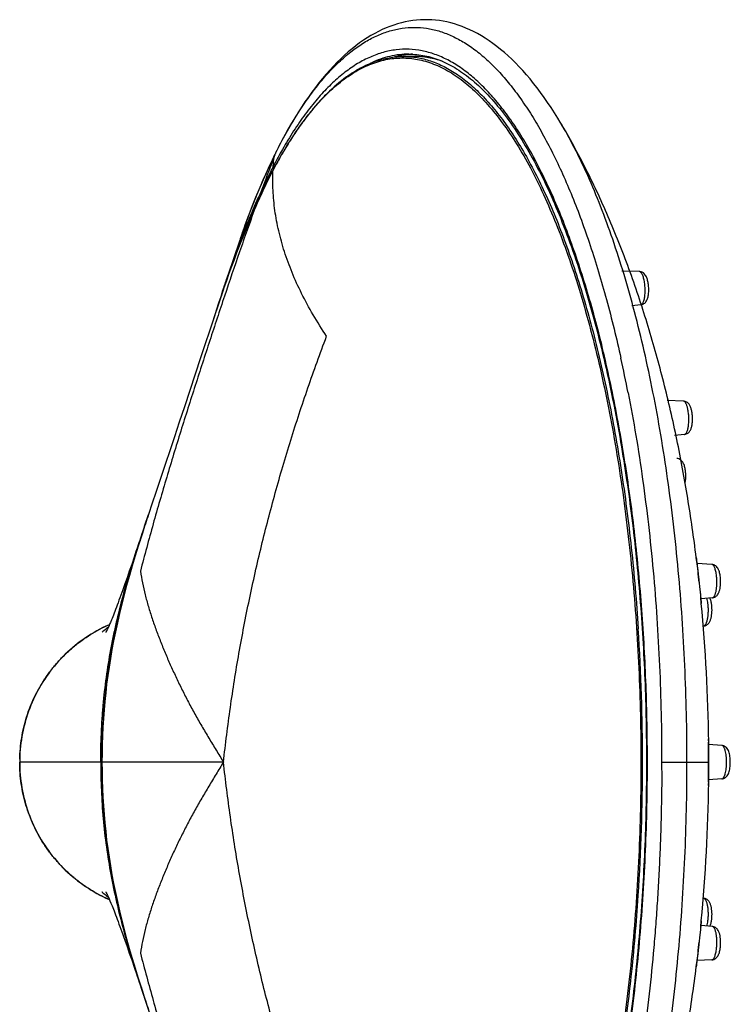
# Model space of a CAD drawing. Header units: millimetres. Extents: x -447 to 363, y -137 to 665.
# Tile 33 of 43: x 228 to 289, y 173 to 258. Entities that reach past the tile are written whole.
import ezdxf

# ---------------------------------------------------------------- set-up
doc = ezdxf.new("R2010")
doc.units = ezdxf.units.MM
doc.header["$LTSCALE"] = 23.1
doc.layers.get('0').update_dxf_attribs({"linetype": 'CONTINUOUS'})

msp = doc.modelspace()

# ---------------------------------------------------------------- linework, layer by layer
at = {"color": 7, "linetype": 'CONTINUOUS'}
for p, q in [((262.114, 254.781), (261.188, 254.781)), ((274.688, 249.115), (274.683, 249.123)), ((250.18, 246.505), (250.13, 246.404)), ((249.957, 244.997), (249.957, 244.996)), ((248.391, 241.711), (248.391, 241.712)), ((247.075, 238.965), (246.529, 237.341)), ((281.5, 236.251), (279.996, 236.29)), ((281.636, 233.386), (280.857, 233.291)), ((243.7, 228.804), (242.772, 225.989)), ((242.772, 225.989), (242.312, 224.597)), ((285.3, 225.084), (283.896, 225.139)), ((242.312, 224.597), (241.868, 223.259)), ((241.868, 223.259), (241.449, 221.997)), ((241.449, 221.997), (241.054, 220.811)), ((285.399, 222.218), (284.521, 222.123)), ((241.054, 220.811), (240.683, 219.7)), ((240.683, 219.7), (240.168, 218.161)), ((239.544, 216.298), (239.216, 215.317)), ((238.883, 214.316), (239.216, 215.317)), ((238.76, 213.957), (238.442, 213.004)), ((238.883, 214.316), (238.604, 213.46)), ((238.906, 214.385), (238.76, 213.957)), ((238.433, 212.986), (238.201, 212.3)), ((238.682, 213.725), (238.433, 212.986)), ((238.201, 212.3), (237.979, 211.646)), ((237.979, 211.646), (237.765, 211.021)), ((286.473, 211.079), (286.407, 211.617)), ((237.56, 210.425), (237.365, 209.862)), ((237.765, 211.021), (237.56, 210.425)), ((287.752, 211.013), (286.473, 211.084)), ((286.473, 211.084), (286.473, 211.079)), ((286.579, 210.093), (286.581, 210.08)), ((286.581, 210.08), (286.586, 210.029)), ((286.842, 207.659), (286.792, 208.17)), ((287.804, 208.146), (286.804, 208.054)), ((235.473, 205.378), (235.376, 205.296)), ((235.581, 205.469), (235.473, 205.378)), ((235.692, 205.564), (235.581, 205.469)), ((235.761, 205.624), (235.692, 205.564)), ((287.036, 205.711), (287.014, 205.709)), ((235.26, 205.201), (235.225, 205.173)), ((288.614, 195.415), (287.474, 195.498)), ((287.479, 195.498), (287.476, 195.768)), ((288.614, 192.547), (287.474, 192.464)), ((287.476, 192.194), (287.479, 192.464)), ((235.294, 182.734), (235.376, 182.666)), ((235.376, 182.666), (235.473, 182.584)), ((235.473, 182.584), (235.581, 182.494)), ((235.581, 182.494), (235.692, 182.398)), ((235.692, 182.398), (235.761, 182.338)), ((287.036, 182.252), (287.014, 182.253)), ((286.792, 179.792), (286.842, 180.303)), ((287.804, 179.817), (286.804, 179.908)), ((237.178, 178.63), (237.365, 178.1)), ((237.365, 178.1), (237.56, 177.537)), ((237.56, 177.537), (237.765, 176.941)), ((286.581, 177.882), (286.579, 177.869)), ((286.586, 177.933), (286.581, 177.882)), ((237.765, 176.941), (237.979, 176.316)), ((286.407, 176.345), (286.473, 176.883)), ((287.752, 176.949), (286.473, 176.879)), ((286.473, 176.883), (286.473, 176.879)), ((237.979, 176.316), (238.201, 175.662)), ((238.201, 175.662), (238.434, 174.973)), ((238.331, 175.362), (238.605, 174.501)), ((238.434, 174.973), (238.682, 174.237)), ((238.437, 174.974), (238.764, 173.995)), ((238.764, 173.995), (238.906, 173.577))]:
    msp.add_line(p, q, dxfattribs=at)
at = {"color": 9, "linetype": 'CONTINUOUS'}
for p, q in [((249.94, 244.954), (249.962, 244.995)), ((249.94, 244.954), (249.962, 244.994)), ((248.711, 242.68), (248.695, 242.644)), ((248.384, 241.69), (248.394, 241.711)), ((280.297, 219.632), (280.292, 219.664)), ((286.457, 211.106), (286.46, 211.082)), ((286.46, 211.082), (286.46, 211.078)), ((286.785, 208.18), (286.786, 208.169)), ((245.679, 193.981), (228.118, 193.981)), ((283.426, 193.981), (287.447, 193.981)), ((286.786, 179.793), (286.785, 179.783)), ((286.46, 176.88), (286.457, 176.856)), ((286.46, 176.884), (286.46, 176.88))]:
    msp.add_line(p, q, dxfattribs=at)
at = {"color": 7, "linetype": 'CONTINUOUS'}
for points in [[(274.683, 249.123), (274.476, 249.465), (274.187, 249.93), (273.894, 250.383), (273.599, 250.824), (273.301, 251.252), (273.001, 251.668), (272.698, 252.071), (272.393, 252.462), (272.086, 252.839), (271.776, 253.204), (271.464, 253.556), (271.15, 253.895), (270.834, 254.22), (270.516, 254.532), (270.196, 254.832), (269.873, 255.118), (269.548, 255.391), (269.22, 255.651), (268.891, 255.897), (268.559, 256.13), (268.227, 256.349), (267.893, 256.553), (267.56, 256.743), (267.226, 256.919), (266.893, 257.08), (266.562, 257.226), (266.232, 257.359), (265.903, 257.477), (265.576, 257.581), (265.249, 257.672), (264.923, 257.75), (264.598, 257.814), (264.273, 257.866), (263.947, 257.905), (263.621, 257.932), (263.295, 257.946), (262.969, 257.947), (262.641, 257.935), (262.313, 257.91), (261.984, 257.872), (261.656, 257.822), (261.328, 257.758), (260.999, 257.682), (260.671, 257.591), (260.342, 257.488), (260.014, 257.371), (259.685, 257.241), (259.358, 257.097), (259.031, 256.939), (258.704, 256.768), (258.378, 256.583), (258.052, 256.384), (257.727, 256.171), (257.402, 255.943), (257.077, 255.701), (256.753, 255.445), (256.429, 255.173), (256.106, 254.888), (255.784, 254.588), (255.464, 254.274), (255.146, 253.946), (254.83, 253.604), (254.516, 253.249), (254.205, 252.881), (253.897, 252.501), (253.591, 252.108), (253.289, 251.703), (252.99, 251.286), (252.693, 250.857), (252.4, 250.416), (252.11, 249.964), (251.824, 249.5), (251.54, 249.025), (251.26, 248.539), (250.983, 248.042), (250.709, 247.535), (250.44, 247.018), (250.18, 246.504)], [(250.083, 246.3), (249.858, 245.838), (249.574, 245.235), (249.287, 244.609), (249.001, 243.963), (248.715, 243.298), (248.433, 242.616), (248.154, 241.921), (247.882, 241.215), (247.616, 240.501), (247.359, 239.782), (247.11, 239.062), (247.077, 238.964)], [(249.939, 244.958), (249.763, 244.618), (249.562, 244.22), (249.363, 243.815), (249.165, 243.404), (248.968, 242.987), (248.773, 242.564), (248.579, 242.134), (248.391, 241.712)], [(248.693, 242.644), (248.462, 242.121), (248.216, 241.551), (247.972, 240.971), (247.73, 240.381), (247.489, 239.78), (247.251, 239.168), (247.013, 238.546), (246.778, 237.915), (246.546, 237.279), (246.316, 236.634), (246.088, 235.983), (245.861, 235.324), (245.634, 234.652)], [(248.388, 241.712), (248.165, 241.201), (247.936, 240.665), (247.708, 240.12), (247.481, 239.565), (247.256, 239.002), (247.032, 238.43), (246.809, 237.851), (246.588, 237.263), (246.368, 236.669), (246.15, 236.067), (245.933, 235.459), (245.717, 234.844), (245.502, 234.224)], [(246.529, 237.341), (246.269, 236.563), (246.004, 235.77), (245.737, 234.967), (245.482, 234.197)], [(245.502, 234.224), (245.288, 233.598), (245.076, 232.966), (244.864, 232.331), (243.7, 228.804)], [(245.634, 234.652), (245.408, 233.972), (245.174, 233.259)], [(240.168, 218.161), (239.848, 217.205), (239.544, 216.298)], [(238.604, 213.46), (238.331, 212.601), (238.065, 211.743), (237.808, 210.889), (237.564, 210.047), (237.331, 209.213), (237.112, 208.391), (236.905, 207.58), (236.712, 206.779), (236.531, 205.989), (236.364, 205.209), (236.209, 204.439), (236.066, 203.677), (235.935, 202.923), (235.816, 202.176), (235.708, 201.433), (235.611, 200.693), (235.525, 199.955), (235.449, 199.217), (235.385, 198.479), (235.331, 197.738), (235.287, 196.994), (235.253, 196.246), (235.229, 195.491), (235.214, 194.729), (235.209, 193.981)], [(237.365, 209.862), (237.178, 209.332), (237.089, 209.079), (237.002, 208.834), (236.917, 208.598), (236.834, 208.368), (236.753, 208.145), (236.673, 207.93), (236.596, 207.72), (236.52, 207.518), (236.447, 207.325), (236.377, 207.141), (236.311, 206.967), (236.247, 206.804), (236.187, 206.65), (236.129, 206.505), (236.075, 206.369), (236.023, 206.242)], [(236.023, 206.242), (235.93, 206.017), (235.889, 205.919), (235.851, 205.83), (235.817, 205.75), (235.785, 205.678), (235.756, 205.611), (235.729, 205.551), (235.704, 205.498), (235.682, 205.449), (235.66, 205.403), (235.64, 205.36), (235.621, 205.321), (235.603, 205.285), (235.587, 205.253), (235.573, 205.226), (235.561, 205.202), (235.551, 205.183), (235.543, 205.168), (235.537, 205.158), (235.534, 205.152)], [(235.855, 205.838), (235.816, 205.822), (235.551, 205.699), (235.289, 205.57), (235.031, 205.437), (234.776, 205.298), (234.525, 205.154), (234.278, 205.006), (234.035, 204.852), (233.796, 204.694), (233.561, 204.531), (233.331, 204.364), (233.105, 204.193), (232.884, 204.018), (232.667, 203.839), (232.456, 203.655), (232.249, 203.468), (232.047, 203.277), (231.85, 203.081), (231.657, 202.882), (231.468, 202.678), (231.284, 202.471), (231.104, 202.259), (230.928, 202.042), (230.757, 201.822), (230.591, 201.597), (230.429, 201.369), (230.271, 201.137), (230.119, 200.901), (229.972, 200.661), (229.829, 200.419), (229.692, 200.173), (229.56, 199.924), (229.434, 199.672), (229.313, 199.417), (229.198, 199.16), (229.088, 198.9), (228.983, 198.637), (228.885, 198.373), (228.792, 198.106), (228.705, 197.837), (228.624, 197.566), (228.549, 197.294), (228.48, 197.02), (228.417, 196.745), (228.36, 196.469), (228.309, 196.192), (228.264, 195.914), (228.225, 195.635), (228.192, 195.356), (228.165, 195.077), (228.144, 194.797), (228.129, 194.517), (228.121, 194.238), (228.118, 193.981)], [(235.376, 205.296), (235.294, 205.229), (235.26, 205.201)], [(228.118, 193.981), (228.121, 193.726), (228.129, 193.447), (228.144, 193.167), (228.165, 192.887), (228.192, 192.608), (228.224, 192.329), (228.263, 192.05), (228.309, 191.772), (228.36, 191.495), (228.417, 191.219), (228.48, 190.944), (228.549, 190.67), (228.624, 190.398), (228.705, 190.127), (228.792, 189.858), (228.884, 189.591), (228.983, 189.327), (229.087, 189.064), (229.197, 188.804), (229.312, 188.546), (229.433, 188.292), (229.56, 188.04), (229.691, 187.791), (229.829, 187.545), (229.971, 187.302), (230.118, 187.063), (230.27, 186.827), (230.428, 186.595), (230.589, 186.366), (230.756, 186.142), (230.927, 185.921), (231.103, 185.705), (231.283, 185.493), (231.467, 185.285), (231.656, 185.081), (231.849, 184.882), (232.046, 184.686), (232.248, 184.495), (232.455, 184.308), (232.667, 184.124), (232.883, 183.945), (233.104, 183.769), (233.33, 183.598), (233.56, 183.431), (233.794, 183.269), (234.033, 183.111), (234.276, 182.957), (234.523, 182.809), (234.775, 182.665), (235.029, 182.526), (235.288, 182.392), (235.549, 182.264), (235.814, 182.141), (235.855, 182.124)], [(235.209, 193.981), (235.214, 193.234), (235.229, 192.47), (235.253, 191.714), (235.287, 190.964), (235.331, 190.219), (235.385, 189.478), (235.45, 188.74), (235.525, 188.003), (235.611, 187.266), (235.708, 186.528), (235.816, 185.786), (235.935, 185.039), (236.066, 184.285), (236.209, 183.523), (236.364, 182.752), (236.532, 181.971), (236.712, 181.181), (236.905, 180.381), (237.112, 179.571), (237.331, 178.75), (237.563, 177.916), (237.808, 177.072), (238.065, 176.219), (238.331, 175.362)], [(235.196, 182.812), (235.211, 182.8), (235.232, 182.784), (235.26, 182.761), (235.294, 182.734)], [(235.535, 182.809), (235.533, 182.812), (235.534, 182.81), (235.537, 182.804), (235.543, 182.794), (235.551, 182.779), (235.561, 182.76), (235.573, 182.737), (235.587, 182.709), (235.603, 182.677), (235.621, 182.641), (235.64, 182.602), (235.66, 182.559), (235.682, 182.513), (235.704, 182.464), (235.729, 182.411), (235.756, 182.351), (235.785, 182.284), (235.817, 182.212), (235.851, 182.132), (235.889, 182.043)], [(235.889, 182.043), (235.975, 181.837), (236.023, 181.72), (236.075, 181.593), (236.129, 181.457), (236.187, 181.312), (236.247, 181.158), (236.311, 180.995), (236.377, 180.821), (236.447, 180.637), (236.52, 180.444), (236.596, 180.242), (236.673, 180.033), (236.753, 179.817), (236.834, 179.594), (236.917, 179.364), (237.002, 179.128), (237.089, 178.883), (237.178, 178.63)], [(238.605, 174.501), (238.884, 173.644), (239.166, 172.794), (240.168, 169.801)]]:
    msp.add_lwpolyline(points, dxfattribs=at)
for centre, radius, start, end in [((262.286, 247.689), 7.294, 94.96743, 104.80443), ((262.257, 247.937), 7.044, 92.4998, 94.91097), ((264.979, 238.913), 16.621, 153.24376, 153.63153), ((388.017, 186.944), 150.164, 161.51126, 161.65838), ((281.564, 233.972), 0.59, 276.92699, 280.45553), ((143.367, 194.046), 144.12, 0.68446, 5.41981), ((104.797, 194.016), 176.986, 359.98881, 3.71388), ((104.797, 193.946), 176.986, 356.28612, 0.01119), ((143.367, 193.916), 144.12, 354.58019, 359.31555)]:
    msp.add_arc(centre, radius, start, end, dxfattribs=at)
at = {"color": 9, "linetype": 'CONTINUOUS'}
for centre, radius, start, end in [((405.809, 184.887), 167.359, 158.56701, 159.65042), ((329.669, 224.917), 82.401, 164.96405, 165.14514), ((250.702, 246.127), 0.632, 155.90615, 164.79176), ((250.672, 246.14), 0.6, 154.0191, 155.83518), ((291.271, 225.917), 45.949, 153.3888, 153.53429), ((250.759, 246.217), 0.647, 161.02173, 163.95979), ((250.753, 246.219), 0.64, 153.55247, 161.02235), ((288.406, 225.495), 43.246, 152.50855, 152.75202), ((250.127, 244.907), 0.192, 161.6795, 165.14413), ((250.124, 244.908), 0.189, 152.32567, 161.68029), ((308.856, 215.716), 65.913, 155.4654, 155.85241), ((248.542, 241.646), 0.165, 156.6154, 165.95731), ((421.179, 173.947), 185.73, 161.07179, 161.72849), ((160.653, 202.369), 122.154, 11.0571, 12.4923), ((400.171, 161.304), 169.777, 161.44967, 162.01605), ((365.342, 172.619), 133.155, 162.01979, 162.34666), ((398.154, 222.547), 112.281, 185.86264, 186.30606), ((240.938, 193.981), 12.82, 178.78758, 179.99949), ((403.174, 164.88), 117.329, 173.70349, 174.12783), ((368.248, 216.277), 136.208, 197.64961, 197.97637), ((411.577, 230.423), 181.788, 198.00267, 198.52964)]:
    msp.add_arc(centre, radius, start, end, dxfattribs=at)
for points, knots in [([(250.189, 246.5), (250.473, 247.066), (251.049, 248.158), (251.963, 249.708), (252.901, 251.124), (253.863, 252.401), (254.844, 253.536), (255.845, 254.526), (256.705, 255.241), (257.4, 255.733), (258.078, 256.162), (258.935, 256.608), (259.988, 256.998), (261.048, 257.232), (262.112, 257.31), (263.176, 257.23), (264.236, 256.993), (265.289, 256.6), (266.146, 256.151), (266.824, 255.721), (267.519, 255.226), (268.379, 254.51), (269.378, 253.517), (270.359, 252.379), (271.32, 251.099), (272.258, 249.681), (273.171, 248.127), (274.056, 246.442), (274.913, 244.629), (275.739, 242.693), (276.531, 240.638), (277.288, 238.47), (278.009, 236.193), (278.933, 232.969), (279.541, 230.483), (279.916, 228.792)], [0, 0, 0, 0, 0.036274, 0.070595, 0.10297, 0.133421, 0.162, 0.188788, 0.213901, 0.225882, 0.23751, 0.259806, 0.281061, 0.301587, 0.321739, 0.341893, 0.362428, 0.383697, 0.406013, 0.417652, 0.429645, 0.454786, 0.481603, 0.510215, 0.540702, 0.573114, 0.607475, 0.643788, 0.682039, 0.722196, 0.764217, 0.808045, 0.853617, 0.900857, 1, 1, 1, 1]), ([(280.292, 219.664), (279.988, 221.614), (279.478, 224.491), (278.672, 228.246), (278.026, 230.928), (277.332, 233.503), (276.593, 235.964), (275.81, 238.305), (274.986, 240.519), (274.123, 242.6), (273.223, 244.541), (272.29, 246.337), (271.325, 247.984), (270.332, 249.476), (269.313, 250.809), (268.27, 251.98), (267.207, 252.986), (266.125, 253.822), (265.027, 254.488), (263.916, 254.978), (262.794, 255.292), (261.667, 255.426), (260.538, 255.38), (259.414, 255.153), (258.297, 254.748), (257.192, 254.167), (256.102, 253.413), (255.03, 252.489), (253.976, 251.398), (252.945, 250.143), (251.939, 248.728), (250.96, 247.156), (250.346, 246.04), (250.044, 245.458)], [0, 0, 0, 0, 0.100978, 0.149516, 0.196602, 0.242132, 0.28601, 0.328148, 0.36847, 0.40691, 0.443415, 0.477949, 0.510492, 0.541047, 0.569642, 0.596336, 0.621225, 0.644454, 0.666217, 0.686773, 0.706441, 0.725595, 0.744648, 0.764017, 0.784098, 0.80524, 0.827729, 0.851791, 0.877594, 0.905256, 0.934855, 0.966431, 1, 1, 1, 1]), ([(249.962, 244.995), (250.333, 245.701), (251.089, 247.041), (252.31, 248.892), (253.572, 250.499), (254.87, 251.856), (256.198, 252.957), (257.348, 253.667), (258.274, 254.091), (258.959, 254.336), (259.647, 254.513), (260.337, 254.621), (261.028, 254.661), (261.719, 254.633), (262.409, 254.535), (263.097, 254.37), (263.783, 254.136), (264.709, 253.728), (265.861, 253.036), (267.192, 251.957), (268.492, 250.621), (269.757, 249.034), (270.982, 247.203), (272.163, 245.135), (273.294, 242.84), (274.371, 240.326), (275.389, 237.607), (276.343, 234.692), (277.229, 231.595), (278.043, 228.331), (278.782, 224.912), (279.442, 221.356), (280.02, 217.677), (280.514, 213.892), (280.921, 210.018), (281.239, 206.072), (281.545, 200.721), (281.636, 196.682), (281.636, 193.981)], [0, 0, 0, 0, 0.028792, 0.055425, 0.079936, 0.102415, 0.12302, 0.141996, 0.150983, 0.159701, 0.168209, 0.176571, 0.184856, 0.193135, 0.201479, 0.209958, 0.218637, 0.227576, 0.24643, 0.266889, 0.289206, 0.313544, 0.34, 0.368612, 0.399379, 0.432264, 0.467202, 0.504106, 0.542867, 0.583364, 0.625458, 0.669, 0.713831, 0.759783, 0.806678, 0.854337, 0.902571, 1, 1, 1, 1]), ([(261.651, 254.981), (261.378, 254.981), (260.827, 254.949), (260.004, 254.803), (259.185, 254.561), (258.652, 254.34), (258.388, 254.215)], [0, 0, 0, 0, 0.242883, 0.488682, 0.740195, 1, 1, 1, 1]), ([(285.608, 193.981), (285.607, 196.756), (285.483, 202.264), (285.021, 209.097), (284.465, 214.451), (283.963, 218.35), (283.375, 222.144), (282.703, 225.817), (281.95, 229.352), (281.121, 232.735), (280.218, 235.951), (279.244, 238.987), (278.206, 241.829), (277.106, 244.465), (275.95, 246.885), (275.116, 248.399), (274.688, 249.115)], [0, 0, 0, 0, 0.146671, 0.29111, 0.361815, 0.431153, 0.498868, 0.564716, 0.628463, 0.68989, 0.748797, 0.804999, 0.858338, 0.908679, 0.955921, 1, 1, 1, 1]), ([(250.092, 246.295), (249.836, 245.776), (249.334, 244.712), (248.74, 243.355), (248.279, 242.232), (247.822, 241.069), (247.498, 240.181), (247.289, 239.582)], [0, 0, 0, 0, 0.238567, 0.484776, 0.610691, 0.738581, 1, 1, 1, 1]), ([(249.959, 245.295), (249.963, 245.358), (249.979, 245.607), (250.001, 245.856), (250.02, 246.043)], [0, 0, 0, 0, 0.249834, 1, 1, 1, 1]), ([(249.961, 245.295), (249.87, 245.117), (249.501, 244.388), (249.151, 243.648), (248.896, 243.085)], [0, 0, 0, 0, 0.243766, 1, 1, 1, 1]), ([(249.961, 245.295), (249.957, 245.278), (249.953, 245.244), (249.961, 245.173), (249.986, 245.122), (250.008, 245.091)], [0, 0, 0, 0, 0.234065, 0.477749, 1, 1, 1, 1]), ([(250.093, 245.25), (250.07, 245.281), (250.043, 245.333), (250.035, 245.407), (250.039, 245.442), (250.044, 245.458)], [0, 0, 0, 0, 0.522442, 0.766113, 1, 1, 1, 1]), ([(248.394, 241.711), (248.64, 242.272), (249.137, 243.362), (249.67, 244.433), (249.941, 244.95)], [0, 0, 0, 0, 0.512204, 1, 1, 1, 1]), ([(254.558, 230.67), (254.153, 231.274), (253.396, 232.479), (252.4, 234.316), (251.572, 236.137), (250.912, 237.94), (250.416, 239.724), (250.086, 241.488), (249.919, 243.228), (249.915, 244.38), (249.941, 244.949)], [0, 0, 0, 0, 0.14297, 0.279563, 0.410308, 0.535814, 0.65676, 0.773893, 0.888022, 1, 1, 1, 1]), ([(248.732, 242.471), (248.723, 242.485), (248.708, 242.512), (248.693, 242.556), (248.687, 242.601), (248.691, 242.63), (248.695, 242.644)], [0, 0, 0, 0, 0.261555, 0.518884, 0.765068, 1, 1, 1, 1]), ([(248.894, 243.086), (248.891, 243.072), (248.887, 243.042), (248.893, 242.98), (248.914, 242.935), (248.932, 242.908)], [0, 0, 0, 0, 0.23346, 0.476384, 1, 1, 1, 1]), ([(248.382, 241.685), (248.157, 241.062), (247.71, 239.814), (246.83, 237.301), (245.971, 234.771), (245.124, 232.224), (244.493, 230.299), (243.864, 228.364), (243.236, 226.418), (242.61, 224.461), (241.782, 221.832), (240.972, 219.185), (240.189, 216.519), (239.614, 214.503), (239.056, 212.474), (238.698, 211.115), (238.523, 210.433)], [0, 0, 0, 0, 0.060575, 0.121365, 0.243645, 0.305167, 0.366963, 0.429048, 0.491432, 0.554108, 0.617061, 0.74374, 0.807446, 0.871393, 0.935583, 1, 1, 1, 1]), ([(245.492, 234.194), (245.722, 234.864), (246.183, 236.177), (246.896, 238.096), (247.621, 239.927), (248.125, 241.111), (248.38, 241.687)], [0, 0, 0, 0, 0.264554, 0.519537, 0.764739, 1, 1, 1, 1]), ([(281.767, 235.976), (281.749, 236.016), (281.711, 236.088), (281.653, 236.165), (281.605, 236.209), (281.57, 236.232), (281.535, 236.247), (281.511, 236.25), (281.5, 236.251)], [0, 0, 0, 0, 0.331001, 0.602544, 0.717396, 0.820042, 0.913024, 1, 1, 1, 1]), ([(281.67, 233.395), (281.694, 233.404), (281.727, 233.427), (281.765, 233.468), (281.806, 233.525), (281.852, 233.614), (281.898, 233.743), (281.937, 233.895), (281.968, 234.067), (281.99, 234.256), (282.006, 234.529), (282.002, 234.879), (281.967, 235.227), (281.92, 235.491), (281.877, 235.671), (281.828, 235.832), (281.789, 235.931), (281.767, 235.976)], [0, 0, 0, 0, 0.027852, 0.044178, 0.062394, 0.104864, 0.15552, 0.213898, 0.279126, 0.350051, 0.425328, 0.582868, 0.739171, 0.812937, 0.881813, 0.944519, 1, 1, 1, 1]), ([(281.636, 233.386), (281.639, 233.386), (281.65, 233.388), (281.662, 233.391), (281.67, 233.395)], [0, 0, 0, 0, 0.246376, 1, 1, 1, 1]), ([(245.678, 193.981), (245.764, 194.765), (245.946, 196.333), (246.364, 199.46), (246.985, 203.353), (247.881, 207.999), (248.927, 212.614), (250.118, 217.194), (251.453, 221.735), (252.926, 226.232), (253.999, 229.198), (254.558, 230.672)], [0, 0, 0, 0, 0.062563, 0.12511, 0.250014, 0.374975, 0.499994, 0.625016, 0.750033, 0.875038, 1, 1, 1, 1]), ([(280.54, 225.796), (280.779, 224.577), (281.227, 222.095), (281.807, 218.309), (282.302, 214.417), (282.71, 210.437), (283.029, 206.385), (283.335, 200.895), (283.426, 196.752), (283.426, 193.981)], [0, 0, 0, 0, 0.116542, 0.236414, 0.35918, 0.484383, 0.611555, 0.740212, 1, 1, 1, 1]), ([(285.658, 224.492), (285.647, 224.536), (285.624, 224.618), (285.586, 224.734), (285.544, 224.835), (285.499, 224.921), (285.453, 224.99), (285.404, 225.041), (285.354, 225.074), (285.317, 225.083), (285.3, 225.084)], [0, 0, 0, 0, 0.184881, 0.35392, 0.50553, 0.638632, 0.752873, 0.849007, 0.929594, 1, 1, 1, 1]), ([(285.399, 222.218), (285.408, 222.219), (285.428, 222.223), (285.457, 222.237), (285.484, 222.256), (285.522, 222.293), (285.566, 222.356), (285.613, 222.451), (285.654, 222.567), (285.69, 222.703), (285.72, 222.856), (285.752, 223.085), (285.771, 223.393), (285.764, 223.772), (285.729, 224.141), (285.685, 224.38), (285.658, 224.492)], [0, 0, 0, 0, 0.01218, 0.025079, 0.039141, 0.054692, 0.091005, 0.134931, 0.186506, 0.245301, 0.310585, 0.381413, 0.535151, 0.69659, 0.855017, 1, 1, 1, 1]), ([(282.198, 193.981), (282.198, 196.182), (282.119, 200.563), (281.762, 207.068), (281.171, 213.423), (280.615, 217.589), (280.297, 219.632)], [0, 0, 0, 0, 0.256511, 0.510393, 0.759057, 1, 1, 1, 1]), ([(235.213, 193.981), (235.213, 194.794), (235.246, 196.42), (235.4, 198.853), (235.67, 201.273), (236.05, 203.673), (236.53, 206.049), (237.1, 208.396), (237.745, 210.712), (238.215, 212.24), (238.457, 212.999)], [0, 0, 0, 0, 0.125895, 0.251698, 0.37734, 0.502744, 0.627826, 0.752485, 0.876598, 1, 1, 1, 1]), ([(286.407, 211.617), (286.407, 211.624), (286.414, 211.541), (286.416, 211.517), (286.426, 211.419), (286.438, 211.293), (286.449, 211.183), (286.457, 211.106)], [0, 0, 0, 0, 0.042571, 0.226086, 0.369938, 0.547615, 1, 1, 1, 1]), ([(238.523, 210.434), (238.569, 210.095), (238.687, 209.415), (238.882, 208.571), (239.061, 207.893), (239.256, 207.21), (239.525, 206.354), (239.884, 205.329), (240.276, 204.303), (240.698, 203.275), (241.146, 202.245), (241.62, 201.214), (242.121, 200.181), (242.651, 199.148), (243.211, 198.115), (243.8, 197.082), (244.411, 196.048), (245.039, 195.014), (245.464, 194.325), (245.679, 193.981)], [0, 0, 0, 0, 0.056839, 0.114649, 0.143877, 0.173294, 0.232689, 0.29283, 0.353691, 0.415233, 0.477408, 0.540231, 0.603755, 0.668034, 0.733123, 0.799003, 0.865544, 0.932595, 1, 1, 1, 1]), ([(288.155, 210.022), (288.148, 210.091), (288.13, 210.223), (288.094, 210.412), (288.051, 210.581), (288.001, 210.726), (287.946, 210.845), (287.894, 210.924), (287.85, 210.969), (287.818, 210.993), (287.785, 211.008), (287.763, 211.013), (287.752, 211.013)], [0, 0, 0, 0, 0.185342, 0.358189, 0.514997, 0.65282, 0.769569, 0.864466, 0.904159, 0.939289, 0.970778, 1, 1, 1, 1]), ([(286.552, 210.214), (286.592, 209.848), (286.67, 209.17), (286.749, 208.492), (286.785, 208.18)], [0, 0, 0, 0, 0.539423, 1, 1, 1, 1]), ([(287.804, 208.146), (287.82, 208.147), (287.855, 208.158), (287.902, 208.194), (287.947, 208.247), (287.988, 208.318), (288.027, 208.405), (288.063, 208.508), (288.095, 208.625), (288.132, 208.804), (288.166, 209.052), (288.185, 209.367), (288.183, 209.694), (288.167, 209.914), (288.155, 210.022)], [0, 0, 0, 0, 0.024926, 0.053609, 0.08801, 0.129046, 0.176979, 0.231672, 0.292727, 0.359566, 0.507596, 0.66896, 0.83583, 1, 1, 1, 1]), ([(286.786, 208.169), (286.798, 208.066), (286.817, 207.896), (286.836, 207.726), (286.842, 207.659)], [0, 0, 0, 0, 0.608761, 1, 1, 1, 1]), ([(287.417, 207.634), (287.407, 207.717), (287.383, 207.874), (287.346, 208.029), (287.325, 208.102)], [0, 0, 0, 0, 0.525017, 1, 1, 1, 1]), ([(287.036, 205.711), (287.054, 205.712), (287.092, 205.723), (287.143, 205.76), (287.192, 205.815), (287.238, 205.889), (287.28, 205.979), (287.319, 206.085), (287.354, 206.206), (287.395, 206.391), (287.432, 206.645), (287.452, 206.969), (287.449, 207.302), (287.431, 207.524), (287.417, 207.634)], [0, 0, 0, 0, 0.026216, 0.056051, 0.09143, 0.133282, 0.181883, 0.237101, 0.298537, 0.365601, 0.513537, 0.673958, 0.838883, 1, 1, 1, 1]), ([(228.121, 194.252), (228.134, 194.864), (228.248, 196.088), (228.603, 197.583), (229.011, 198.739), (229.501, 199.862), (230.109, 200.931), (230.824, 201.927), (231.413, 202.633), (232.051, 203.296), (232.736, 203.91), (233.462, 204.474), (234.48, 205.156), (235.295, 205.589), (235.854, 205.839)], [0, 0, 0, 0, 0.12496, 0.249921, 0.31244, 0.374959, 0.499919, 0.562437, 0.624956, 0.687475, 0.749993, 0.812513, 0.875032, 1, 1, 1, 1]), ([(287.476, 195.768), (287.476, 195.787), (287.475, 195.822), (287.474, 195.871), (287.474, 195.907), (287.473, 195.932), (287.472, 195.948), (287.471, 195.962), (287.471, 195.974), (287.47, 195.983), (287.469, 195.991), (287.469, 195.996), (287.468, 196), (287.468, 196.001), (287.467, 196.002), (287.467, 196.003), (287.466, 196.003), (287.466, 196.003), (287.466, 196.002), (287.465, 196), (287.465, 195.999), (287.464, 195.995), (287.463, 195.989), (287.462, 195.981), (287.461, 195.971), (287.46, 195.958), (287.459, 195.944), (287.458, 195.921), (287.456, 195.888), (287.452, 195.821), (287.448, 195.72), (287.444, 195.576), (287.439, 195.406), (287.435, 195.21), (287.429, 194.909), (287.424, 194.497), (287.423, 194.157), (287.423, 193.981)], [0, 0, 0, 0, 0.025092, 0.046823, 0.065143, 0.073005, 0.079994, 0.086103, 0.09133, 0.09567, 0.099124, 0.101695, 0.102651, 0.10339, 0.103918, 0.104249, 0.104446, 0.104704, 0.105144, 0.105791, 0.106653, 0.107733, 0.110552, 0.114254, 0.118838, 0.124302, 0.130642, 0.137854, 0.15487, 0.175294, 0.226149, 0.289871, 0.365658, 0.452566, 0.549329, 0.765717, 1, 1, 1, 1]), ([(289.016, 193.981), (289.016, 194.073), (289.011, 194.254), (288.989, 194.517), (288.953, 194.76), (288.911, 194.946), (288.871, 195.077), (288.84, 195.161), (288.807, 195.234), (288.771, 195.296), (288.735, 195.345), (288.696, 195.382), (288.656, 195.407), (288.628, 195.414), (288.614, 195.415)], [0, 0, 0, 0, 0.177867, 0.349636, 0.5095, 0.652251, 0.715857, 0.773701, 0.825498, 0.871118, 0.910659, 0.944558, 0.973773, 1, 1, 1, 1]), ([(235.854, 182.123), (235.285, 182.378), (234.456, 182.819), (233.421, 183.518), (232.684, 184.095), (231.99, 184.725), (231.345, 185.404), (230.752, 186.129), (230.033, 187.15), (229.426, 188.246), (228.944, 189.397), (228.546, 190.581), (228.209, 192.109), (228.118, 193.357), (228.118, 193.981)], [0, 0, 0, 0, 0.124967, 0.187487, 0.250007, 0.312527, 0.375046, 0.437565, 0.500085, 0.625043, 0.687563, 0.750083, 0.875042, 1, 1, 1, 1]), ([(237.249, 179.055), (237.087, 179.658), (236.778, 180.872), (236.365, 182.707), (236.009, 184.559), (235.714, 186.425), (235.523, 187.99), (235.404, 189.246), (235.333, 190.191), (235.279, 191.137), (235.228, 192.4), (235.213, 193.349), (235.213, 193.981)], [0, 0, 0, 0, 0.12412, 0.248606, 0.373392, 0.498421, 0.623641, 0.686309, 0.749009, 0.811733, 0.874478, 1, 1, 1, 1]), ([(245.679, 193.981), (245.464, 193.637), (245.039, 192.948), (244.411, 191.914), (243.8, 190.88), (243.211, 189.847), (242.651, 188.814), (242.121, 187.781), (241.62, 186.749), (241.146, 185.717), (240.698, 184.688), (240.276, 183.659), (239.884, 182.633), (239.525, 181.608), (239.256, 180.752), (239.061, 180.069), (238.882, 179.391), (238.687, 178.547), (238.569, 177.867), (238.523, 177.528)], [0, 0, 0, 0, 0.067405, 0.134456, 0.200997, 0.266877, 0.331966, 0.396245, 0.459769, 0.522592, 0.584767, 0.646309, 0.70717, 0.767311, 0.826706, 0.856123, 0.885351, 0.943161, 1, 1, 1, 1]), ([(254.558, 157.29), (253.999, 158.764), (252.926, 161.73), (251.453, 166.227), (250.118, 170.768), (248.927, 175.348), (247.881, 179.964), (246.985, 184.609), (246.364, 188.502), (245.946, 191.629), (245.764, 193.197), (245.678, 193.981)], [0, 0, 0, 0, 0.124962, 0.249967, 0.374984, 0.500006, 0.625025, 0.749986, 0.87489, 0.937437, 1, 1, 1, 1]), ([(281.636, 193.981), (281.636, 191.28), (281.545, 187.241), (281.239, 181.89), (280.921, 177.945), (280.514, 174.07), (280.02, 170.285), (279.442, 166.606), (278.782, 163.05), (278.043, 159.632), (277.229, 156.367), (276.343, 153.27), (275.389, 150.356), (274.371, 147.636), (273.294, 145.122), (272.163, 142.827), (270.982, 140.759), (269.757, 138.928), (268.492, 137.341), (267.192, 136.005), (265.861, 134.926), (264.709, 134.234), (263.783, 133.826), (263.097, 133.592), (262.409, 133.427), (261.719, 133.329), (261.028, 133.301), (260.337, 133.341), (259.647, 133.449), (258.959, 133.626), (258.274, 133.871), (257.348, 134.295), (256.198, 135.006), (254.87, 136.106), (253.572, 137.463), (252.31, 139.07), (251.089, 140.922), (250.333, 142.261), (249.962, 142.967)], [0, 0, 0, 0, 0.097429, 0.145663, 0.193322, 0.240217, 0.286169, 0.331, 0.374542, 0.416636, 0.457133, 0.495894, 0.532798, 0.567736, 0.600621, 0.631388, 0.66, 0.686456, 0.710794, 0.733111, 0.75357, 0.772424, 0.781363, 0.790042, 0.798521, 0.806865, 0.815144, 0.82343, 0.831791, 0.840299, 0.849017, 0.858004, 0.87698, 0.897585, 0.920064, 0.944575, 0.971208, 1, 1, 1, 1]), ([(272.742, 142.504), (273.115, 143.22), (273.842, 144.721), (274.852, 147.091), (275.809, 149.641), (276.712, 152.361), (277.555, 155.242), (278.337, 158.272), (279.054, 161.439), (279.703, 164.731), (280.281, 168.136), (280.788, 171.64), (281.219, 175.231), (281.696, 180.145), (282.093, 186.403), (282.198, 191.444), (282.198, 193.981)], [0, 0, 0, 0, 0.04593, 0.094763, 0.146413, 0.20077, 0.257699, 0.317047, 0.378642, 0.4423, 0.50782, 0.574995, 0.643604, 0.71342, 0.855727, 1, 1, 1, 1]), ([(274.919, 139.239), (275.338, 139.961), (276.156, 141.485), (277.289, 143.913), (278.367, 146.552), (279.384, 149.389), (280.337, 152.414), (281.221, 155.614), (282.033, 158.975), (282.768, 162.483), (283.425, 166.124), (284, 169.882), (284.491, 173.742), (284.896, 177.686), (285.212, 181.7), (285.439, 185.765), (285.576, 189.864), (285.607, 192.607), (285.608, 193.981)], [0, 0, 0, 0, 0.044489, 0.092085, 0.142718, 0.196284, 0.252649, 0.311654, 0.373119, 0.436846, 0.50262, 0.570214, 0.639388, 0.709892, 0.781471, 0.853861, 0.926795, 1, 1, 1, 1]), ([(283.423, 193.981), (283.423, 193.807), (283.425, 193.46), (283.428, 192.939), (283.43, 192.419), (283.427, 191.898), (283.42, 191.377), (283.41, 190.857), (283.4, 190.337), (283.386, 189.644), (283.365, 188.779), (283.333, 187.741), (283.296, 186.706), (283.253, 185.672), (283.204, 184.641), (283.131, 183.27), (283.026, 181.565), (282.878, 179.53), (282.65, 176.848), (282.312, 173.544), (281.817, 169.652), (281.237, 165.865), (280.789, 163.384), (280.55, 162.164)], [0, 0, 0, 0, 0.016279, 0.032558, 0.048835, 0.065107, 0.081376, 0.09764, 0.113899, 0.13015, 0.162628, 0.195067, 0.22746, 0.259798, 0.292074, 0.32428, 0.388452, 0.452252, 0.51562, 0.640821, 0.763585, 0.883457, 1, 1, 1, 1]), ([(287.423, 193.981), (287.423, 193.805), (287.424, 193.465), (287.429, 193.053), (287.435, 192.752), (287.439, 192.556), (287.444, 192.386), (287.448, 192.242), (287.452, 192.141), (287.456, 192.074), (287.458, 192.041), (287.459, 192.018), (287.46, 192.004), (287.461, 191.991), (287.462, 191.981), (287.463, 191.973), (287.464, 191.967), (287.465, 191.964), (287.465, 191.962), (287.466, 191.96), (287.466, 191.959), (287.466, 191.959), (287.467, 191.959), (287.467, 191.96), (287.468, 191.961), (287.468, 191.962), (287.469, 191.966), (287.469, 191.971), (287.47, 191.979), (287.471, 191.988), (287.471, 192), (287.472, 192.014), (287.473, 192.03), (287.474, 192.055), (287.474, 192.091), (287.475, 192.14), (287.476, 192.175), (287.476, 192.194)], [0, 0, 0, 0, 0.234278, 0.450666, 0.547429, 0.634335, 0.71012, 0.77384, 0.824693, 0.845117, 0.862132, 0.869344, 0.875684, 0.881147, 0.885731, 0.889432, 0.892252, 0.893332, 0.894194, 0.894841, 0.895281, 0.895539, 0.895736, 0.896067, 0.896595, 0.897334, 0.89829, 0.900861, 0.904316, 0.908657, 0.913885, 0.919997, 0.926987, 0.934852, 0.953176, 0.97491, 1, 1, 1, 1]), ([(288.614, 192.547), (288.628, 192.548), (288.656, 192.555), (288.696, 192.58), (288.735, 192.617), (288.771, 192.666), (288.807, 192.728), (288.84, 192.801), (288.871, 192.886), (288.911, 193.016), (288.953, 193.202), (288.989, 193.445), (289.011, 193.708), (289.016, 193.889), (289.016, 193.981)], [0, 0, 0, 0, 0.026227, 0.055442, 0.089341, 0.128882, 0.174502, 0.226299, 0.284143, 0.347749, 0.4905, 0.650364, 0.822133, 1, 1, 1, 1]), ([(287.417, 180.328), (287.431, 180.438), (287.449, 180.66), (287.452, 180.993), (287.432, 181.317), (287.395, 181.571), (287.354, 181.756), (287.319, 181.877), (287.28, 181.983), (287.238, 182.073), (287.192, 182.147), (287.143, 182.202), (287.092, 182.239), (287.054, 182.25), (287.036, 182.252)], [0, 0, 0, 0, 0.161117, 0.326043, 0.486464, 0.634401, 0.701464, 0.7629, 0.818119, 0.866719, 0.908571, 0.943949, 0.973784, 1, 1, 1, 1]), ([(286.842, 180.303), (286.836, 180.237), (286.817, 180.066), (286.798, 179.896), (286.786, 179.793)], [0, 0, 0, 0, 0.391235, 1, 1, 1, 1]), ([(287.325, 179.86), (287.346, 179.933), (287.383, 180.088), (287.407, 180.245), (287.417, 180.328)], [0, 0, 0, 0, 0.474983, 1, 1, 1, 1]), ([(238.452, 174.979), (238.238, 175.652), (237.82, 177.006), (237.433, 178.369), (237.249, 179.055)], [0, 0, 0, 0, 0.498691, 1, 1, 1, 1]), ([(286.785, 179.783), (286.749, 179.47), (286.67, 178.792), (286.592, 178.114), (286.552, 177.748)], [0, 0, 0, 0, 0.460574, 1, 1, 1, 1]), ([(288.155, 177.94), (288.167, 178.049), (288.183, 178.268), (288.185, 178.595), (288.166, 178.911), (288.132, 179.158), (288.095, 179.337), (288.063, 179.454), (288.027, 179.557), (287.988, 179.644), (287.947, 179.715), (287.902, 179.768), (287.855, 179.804), (287.82, 179.815), (287.804, 179.817)], [0, 0, 0, 0, 0.16417, 0.331041, 0.492405, 0.640435, 0.707274, 0.768329, 0.823021, 0.870954, 0.91199, 0.946391, 0.975074, 1, 1, 1, 1]), ([(238.523, 177.529), (238.698, 176.847), (239.056, 175.488), (239.614, 173.46), (240.189, 171.444), (240.972, 168.777), (241.782, 166.131), (242.61, 163.501), (243.236, 161.544), (243.864, 159.598), (244.493, 157.663), (245.124, 155.738), (245.97, 153.191), (246.83, 150.661), (247.71, 148.148), (248.157, 146.9), (248.382, 146.278)], [0, 0, 0, 0, 0.064417, 0.128607, 0.192554, 0.25626, 0.382939, 0.445892, 0.508568, 0.570952, 0.633037, 0.694833, 0.756355, 0.878635, 0.939425, 1, 1, 1, 1]), ([(287.752, 176.949), (287.763, 176.949), (287.785, 176.954), (287.818, 176.969), (287.85, 176.993), (287.894, 177.039), (287.946, 177.117), (288.001, 177.236), (288.051, 177.381), (288.094, 177.55), (288.13, 177.739), (288.148, 177.872), (288.155, 177.94)], [0, 0, 0, 0, 0.029222, 0.060711, 0.095841, 0.135534, 0.230431, 0.347179, 0.485003, 0.641811, 0.814657, 1, 1, 1, 1]), ([(286.457, 176.856), (286.449, 176.779), (286.438, 176.669), (286.426, 176.543), (286.416, 176.445), (286.414, 176.421), (286.407, 176.338), (286.407, 176.345)], [0, 0, 0, 0, 0.452397, 0.63007, 0.773921, 0.957431, 1, 1, 1, 1])]:
    msp.add_open_spline(points, degree=3, knots=knots, dxfattribs=at)
at = {"color": 7, "linetype": 'CONTINUOUS'}
for points, knots in [([(256.27, 253.022), (256.657, 253.303), (257.441, 253.804), (258.486, 254.278), (259.322, 254.54), (259.943, 254.679), (260.565, 254.762), (260.981, 254.781), (261.188, 254.781)], [0, 0, 0, 0, 0.27051, 0.523852, 0.645676, 0.76513, 0.882973, 1, 1, 1, 1]), ([(261.188, 254.781), (261.383, 254.781), (261.774, 254.765), (262.36, 254.691), (262.944, 254.568), (263.73, 254.336), (264.714, 253.917), (265.864, 253.227), (266.997, 252.347), (268.109, 251.28), (269.198, 250.03), (270.26, 248.601), (271.293, 246.998), (272.293, 245.225), (273.257, 243.288), (274.183, 241.193), (275.067, 238.946), (275.907, 236.556), (276.699, 234.028), (277.185, 232.291), (277.42, 231.402)], [0, 0, 0, 0, 0.019419, 0.038958, 0.058734, 0.07886, 0.120548, 0.164795, 0.212195, 0.263192, 0.318104, 0.377141, 0.440423, 0.507997, 0.579854, 0.655934, 0.736138, 0.820331, 0.908348, 1, 1, 1, 1]), ([(261.652, 254.981), (261.881, 254.981), (262.342, 254.957), (263.031, 254.851), (263.721, 254.674), (264.655, 254.338), (265.572, 253.859), (266.461, 253.257), (267.385, 252.532), (268.526, 251.439), (269.834, 249.885), (271.105, 248.065), (272.333, 245.987), (273.511, 243.663), (274.634, 241.102), (275.696, 238.317), (276.691, 235.322), (277.615, 232.13), (278.463, 228.756), (279.231, 225.218), (279.68, 222.799), (279.891, 221.566)], [0, 0, 0, 0, 0.017072, 0.03432, 0.051913, 0.070008, 0.108214, 0.128587, 0.149918, 0.195704, 0.246003, 0.301047, 0.36093, 0.425648, 0.495114, 0.569178, 0.647638, 0.730249, 0.816727, 0.906758, 1, 1, 1, 1]), ([(264.564, 254.349), (264.363, 254.42), (263.959, 254.546), (263.345, 254.681), (262.73, 254.763), (262.319, 254.781), (262.114, 254.781)], [0, 0, 0, 0, 0.255729, 0.506586, 0.754131, 1, 1, 1, 1]), ([(256.27, 253.022), (255.677, 252.592), (254.822, 251.847), (253.764, 250.721), (252.965, 249.759), (252.182, 248.702), (251.416, 247.552), (250.667, 246.311), (250.192, 245.444), (249.957, 244.996)], [0, 0, 0, 0, 0.213439, 0.328707, 0.45007, 0.577756, 0.71192, 0.852656, 1, 1, 1, 1]), ([(286.407, 211.617), (286.195, 213.326), (285.706, 216.722), (284.775, 221.756), (283.644, 226.691), (282.308, 231.508), (280.76, 236.184), (278.993, 240.695), (276.994, 245.017), (275.486, 247.778), (274.688, 249.115)], [0, 0, 0, 0, 0.13066, 0.260136, 0.388182, 0.514571, 0.639097, 0.761588, 0.881913, 1, 1, 1, 1]), ([(246.968, 238.426), (247.242, 239.154), (247.795, 240.569), (248.392, 241.966), (248.695, 242.643)], [0, 0, 0, 0, 0.511913, 1, 1, 1, 1]), ([(245.604, 234.563), (245.715, 234.896), (246.153, 236.189), (246.612, 237.476), (246.968, 238.426)], [0, 0, 0, 0, 0.256557, 1, 1, 1, 1]), ([(282.115, 235.783), (282.087, 235.841), (282.024, 235.955), (281.915, 236.08), (281.806, 236.161), (281.711, 236.209), (281.608, 236.241), (281.536, 236.25), (281.5, 236.251)], [0, 0, 0, 0, 0.236468, 0.477722, 0.603916, 0.733667, 0.866064, 1, 1, 1, 1]), ([(281.672, 233.391), (281.727, 233.401), (281.833, 233.437), (281.969, 233.53), (282.074, 233.647), (282.152, 233.778), (282.21, 233.919), (282.253, 234.069), (282.284, 234.231), (282.312, 234.463), (282.32, 234.768), (282.298, 235.074), (282.26, 235.313), (282.222, 235.481), (282.176, 235.638), (282.136, 235.736), (282.115, 235.783)], [0, 0, 0, 0, 0.062483, 0.12316, 0.181182, 0.237081, 0.292826, 0.350512, 0.411373, 0.47566, 0.611941, 0.750702, 0.817753, 0.881834, 0.942473, 1, 1, 1, 1]), ([(277.42, 231.402), (277.675, 230.441), (278.162, 228.476), (278.822, 225.463), (279.42, 222.339), (279.954, 219.117), (280.423, 215.807), (280.964, 211.258), (281.26, 207.803), (281.412, 205.48)], [0, 0, 0, 0, 0.113586, 0.231127, 0.352299, 0.476757, 0.604141, 0.734074, 1, 1, 1, 1]), ([(285.999, 224.318), (285.988, 224.364), (285.963, 224.454), (285.901, 224.625), (285.817, 224.784), (285.697, 224.919), (285.584, 225.005), (285.449, 225.065), (285.35, 225.082), (285.3, 225.084)], [0, 0, 0, 0, 0.128489, 0.250774, 0.486278, 0.60746, 0.734156, 0.865689, 1, 1, 1, 1]), ([(285.399, 222.218), (285.449, 222.223), (285.547, 222.247), (285.678, 222.317), (285.786, 222.412), (285.896, 222.557), (285.969, 222.724), (286.019, 222.9), (286.058, 223.095), (286.085, 223.357), (286.088, 223.682), (286.062, 224.006), (286.024, 224.217), (285.999, 224.318)], [0, 0, 0, 0, 0.062682, 0.12405, 0.183128, 0.239619, 0.349569, 0.406796, 0.466965, 0.596369, 0.733753, 0.870985, 1, 1, 1, 1]), ([(279.891, 221.566), (280.263, 219.388), (280.914, 214.929), (281.604, 208.107), (282.023, 201.093), (282.163, 193.981), (282.023, 186.869), (281.604, 179.855), (280.914, 173.033), (280.263, 168.575), (279.891, 166.397)], [0, 0, 0, 0, 0.119636, 0.243841, 0.37114, 0.5, 0.62886, 0.756159, 0.880364, 1, 1, 1, 1]), ([(285.085, 220.007), (285.035, 220.048), (284.92, 220.119), (284.788, 220.148), (284.721, 220.152)], [0, 0, 0, 0, 0.491557, 1, 1, 1, 1]), ([(285.404, 219.455), (285.389, 219.509), (285.355, 219.612), (285.288, 219.759), (285.202, 219.894), (285.127, 219.972), (285.085, 220.007)], [0, 0, 0, 0, 0.257857, 0.504435, 0.748508, 1, 1, 1, 1]), ([(285.445, 218.046), (285.47, 218.158), (285.502, 218.394), (285.51, 218.755), (285.481, 219.113), (285.435, 219.346), (285.404, 219.455)], [0, 0, 0, 0, 0.2424, 0.501667, 0.759962, 1, 1, 1, 1]), ([(235.101, 193.981), (235.102, 194.388), (235.111, 195.202), (235.149, 196.422), (235.213, 197.641), (235.336, 199.262), (235.567, 201.279), (235.892, 203.281), (236.204, 204.871), (236.549, 206.449), (237.038, 208.404), (237.705, 210.719), (238.192, 212.245), (238.442, 213.004)], [0, 0, 0, 0, 0.062916, 0.125826, 0.188719, 0.251581, 0.377152, 0.502512, 0.565096, 0.627593, 0.752276, 0.876462, 1, 1, 1, 1]), ([(286.473, 211.079), (286.475, 211.069), (286.478, 211.038), (286.484, 210.978), (286.493, 210.89), (286.511, 210.72), (286.54, 210.451), (286.565, 210.221), (286.579, 210.093)], [0, 0, 0, 0, 0.031548, 0.092625, 0.1826, 0.300275, 0.610591, 1, 1, 1, 1]), ([(288.484, 209.922), (288.477, 209.987), (288.46, 210.114), (288.421, 210.296), (288.379, 210.438), (288.337, 210.544), (288.291, 210.644), (288.217, 210.763), (288.096, 210.889), (287.938, 210.983), (287.815, 211.01), (287.752, 211.013)], [0, 0, 0, 0, 0.137872, 0.267937, 0.389723, 0.448123, 0.505578, 0.620748, 0.741195, 0.868506, 1, 1, 1, 1]), ([(286.586, 210.029), (286.607, 209.84), (286.648, 209.469), (286.707, 208.949), (286.755, 208.518), (286.783, 208.269), (286.792, 208.17)], [0, 0, 0, 0, 0.305035, 0.598444, 0.839642, 1, 1, 1, 1]), ([(287.804, 208.146), (287.848, 208.15), (287.934, 208.168), (288.053, 208.222), (288.154, 208.298), (288.263, 208.416), (288.34, 208.554), (288.395, 208.699), (288.441, 208.857), (288.481, 209.073), (288.505, 209.348), (288.508, 209.634), (288.495, 209.826), (288.484, 209.922)], [0, 0, 0, 0, 0.063304, 0.12555, 0.185902, 0.243816, 0.354228, 0.409737, 0.467161, 0.59008, 0.723281, 0.862131, 1, 1, 1, 1]), ([(287.738, 207.524), (287.725, 207.632), (287.689, 207.837), (287.624, 208.036), (287.582, 208.125)], [0, 0, 0, 0, 0.52516, 1, 1, 1, 1]), ([(287.036, 205.711), (287.081, 205.714), (287.168, 205.732), (287.289, 205.786), (287.393, 205.862), (287.505, 205.982), (287.587, 206.122), (287.645, 206.272), (287.694, 206.435), (287.737, 206.657), (287.763, 206.939), (287.765, 207.231), (287.75, 207.427), (287.738, 207.524)], [0, 0, 0, 0, 0.062623, 0.124221, 0.184041, 0.241691, 0.352638, 0.408777, 0.466888, 0.59097, 0.724701, 0.863245, 1, 1, 1, 1]), ([(287.474, 195.498), (287.474, 195.498), (287.473, 195.498), (287.473, 195.496), (287.473, 195.494), (287.472, 195.49), (287.471, 195.482), (287.47, 195.47), (287.469, 195.454), (287.468, 195.435), (287.467, 195.412), (287.466, 195.387), (287.465, 195.358), (287.463, 195.312), (287.461, 195.248), (287.459, 195.161), (287.457, 195.063), (287.455, 194.954), (287.453, 194.835), (287.451, 194.708), (287.449, 194.523), (287.448, 194.28), (287.447, 194.082), (287.447, 193.981)], [0, 0, 0, 0, 0.000393, 0.001287, 0.002739, 0.004757, 0.010504, 0.018531, 0.028827, 0.041379, 0.056166, 0.073166, 0.09235, 0.113688, 0.162674, 0.219781, 0.28459, 0.356593, 0.435194, 0.519698, 0.609314, 0.800256, 1, 1, 1, 1]), ([(289.34, 193.981), (289.34, 194.064), (289.334, 194.227), (289.31, 194.464), (289.271, 194.684), (289.213, 194.886), (289.131, 195.072), (289.031, 195.21), (288.926, 195.302), (288.832, 195.359), (288.727, 195.399), (288.652, 195.412), (288.614, 195.415)], [0, 0, 0, 0, 0.141245, 0.277494, 0.405017, 0.522897, 0.634849, 0.74907, 0.809333, 0.87163, 0.935401, 1, 1, 1, 1]), ([(235.101, 193.981), (235.103, 193.168), (235.136, 191.542), (235.289, 189.109), (235.565, 186.689), (235.955, 184.29), (236.448, 181.916), (237.035, 179.571), (237.7, 177.258), (238.187, 175.732), (238.436, 174.974)], [0, 0, 0, 0, 0.125819, 0.251568, 0.377147, 0.502506, 0.627578, 0.752265, 0.876457, 1, 1, 1, 1]), ([(287.447, 193.981), (287.447, 193.88), (287.448, 193.682), (287.449, 193.439), (287.451, 193.255), (287.453, 193.127), (287.455, 193.008), (287.457, 192.899), (287.459, 192.801), (287.461, 192.714), (287.463, 192.65), (287.465, 192.604), (287.466, 192.575), (287.467, 192.55), (287.468, 192.527), (287.469, 192.508), (287.47, 192.493), (287.471, 192.48), (287.472, 192.472), (287.473, 192.468), (287.473, 192.466), (287.473, 192.464), (287.474, 192.464), (287.474, 192.464)], [0, 0, 0, 0, 0.199745, 0.390686, 0.480302, 0.564806, 0.643407, 0.71541, 0.780219, 0.837326, 0.886312, 0.90765, 0.926834, 0.943834, 0.958621, 0.971173, 0.981469, 0.989496, 0.995243, 0.997261, 0.998713, 0.999607, 1, 1, 1, 1]), ([(288.614, 192.547), (288.652, 192.55), (288.727, 192.563), (288.832, 192.603), (288.926, 192.66), (289.031, 192.752), (289.131, 192.89), (289.213, 193.076), (289.271, 193.278), (289.31, 193.498), (289.334, 193.735), (289.34, 193.898), (289.34, 193.981)], [0, 0, 0, 0, 0.0646, 0.128374, 0.190675, 0.250941, 0.365164, 0.477115, 0.594994, 0.722514, 0.858759, 1, 1, 1, 1]), ([(277.42, 156.56), (277.675, 157.521), (278.162, 159.486), (278.822, 162.499), (279.42, 165.623), (279.954, 168.845), (280.423, 172.155), (280.964, 176.704), (281.26, 180.159), (281.412, 182.482)], [0, 0, 0, 0, 0.113586, 0.231127, 0.352299, 0.476757, 0.604141, 0.734074, 1, 1, 1, 1]), ([(287.738, 180.438), (287.75, 180.535), (287.765, 180.731), (287.763, 181.023), (287.737, 181.305), (287.694, 181.527), (287.645, 181.69), (287.587, 181.84), (287.505, 181.981), (287.393, 182.1), (287.289, 182.176), (287.168, 182.23), (287.081, 182.248), (287.036, 182.252)], [0, 0, 0, 0, 0.136759, 0.275306, 0.409039, 0.533123, 0.591235, 0.647373, 0.758319, 0.815966, 0.875783, 0.937377, 1, 1, 1, 1]), ([(287.582, 179.837), (287.624, 179.926), (287.689, 180.125), (287.725, 180.33), (287.738, 180.438)], [0, 0, 0, 0, 0.474841, 1, 1, 1, 1]), ([(286.792, 179.792), (286.783, 179.693), (286.755, 179.444), (286.707, 179.013), (286.648, 178.493), (286.607, 178.122), (286.586, 177.933)], [0, 0, 0, 0, 0.160358, 0.401556, 0.694965, 1, 1, 1, 1]), ([(288.484, 178.04), (288.495, 178.136), (288.508, 178.328), (288.505, 178.614), (288.481, 178.889), (288.441, 179.105), (288.395, 179.263), (288.34, 179.409), (288.263, 179.546), (288.154, 179.664), (288.053, 179.74), (287.934, 179.794), (287.848, 179.812), (287.804, 179.817)], [0, 0, 0, 0, 0.137873, 0.276726, 0.40993, 0.53285, 0.590275, 0.645784, 0.756196, 0.814107, 0.874454, 0.936697, 1, 1, 1, 1]), ([(286.579, 177.869), (286.565, 177.741), (286.54, 177.511), (286.511, 177.242), (286.493, 177.072), (286.484, 176.984), (286.478, 176.924), (286.475, 176.893), (286.473, 176.883)], [0, 0, 0, 0, 0.389409, 0.699725, 0.8174, 0.907375, 0.968452, 1, 1, 1, 1]), ([(287.752, 176.949), (287.815, 176.952), (287.938, 176.98), (288.096, 177.073), (288.217, 177.199), (288.291, 177.318), (288.337, 177.418), (288.379, 177.524), (288.421, 177.666), (288.46, 177.848), (288.477, 177.975), (288.484, 178.04)], [0, 0, 0, 0, 0.131497, 0.258815, 0.379266, 0.494435, 0.55189, 0.610289, 0.732072, 0.862133, 1, 1, 1, 1]), ([(274.92, 139.238), (275.699, 140.567), (277.174, 143.308), (279.129, 147.592), (280.86, 152.061), (282.377, 156.687), (283.688, 161.45), (284.799, 166.328), (285.715, 171.302), (286.197, 174.657), (286.407, 176.345)], [0, 0, 0, 0, 0.118201, 0.238608, 0.361145, 0.485681, 0.612045, 0.740038, 0.869437, 1, 1, 1, 1])]:
    msp.add_open_spline(points, degree=3, knots=knots, dxfattribs=at)

doc.saveas('drawing.dxf')
